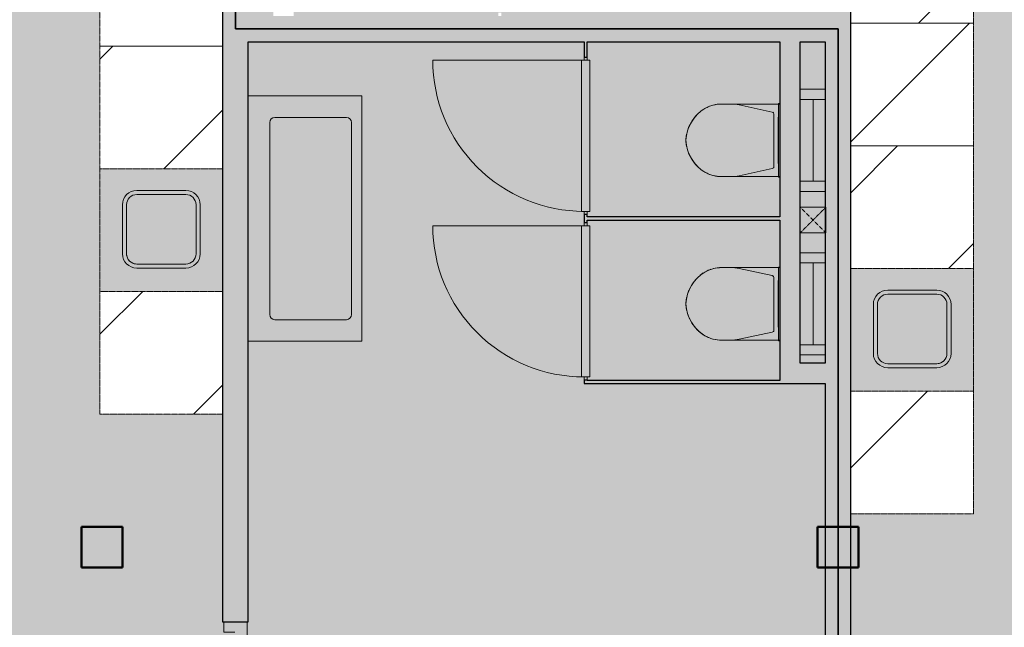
# Model space of a CAD drawing. Header units: millimetres. Extents: x 1000 to 192722, y -9201 to 41503.
# Tile 20 of 93: x 44097 to 48912, y 11008 to 13980. Entities that reach past the tile are written whole.
import ezdxf

# ---------------------------------------------------------------- set-up
doc = ezdxf.new("R2010")
doc.units = ezdxf.units.MM
doc.linetypes.add('THO_hhidden', pattern=[2.5, 1.5, -1])
doc.layers.add('A-AREA-BNDY', color=1, linetype='Continuous', lineweight=50, true_color=0xff0000)
for name, color, linetype, lineweight in [('A-AREA-PATT', 7, 'Continuous', 13), ('A-DOOR', 7, 'Continuous', 13), ('A-GENM', 7, 'Continuous', 13), ('A-WALL-PATT', 7, 'Continuous', 18), ('I-WALL', 7, 'Continuous', 18), ('P-SANR-FIXT', 7, 'Continuous', 13), ('S-COLS-SYMB', 7, 'Continuous', 50)]:
    doc.layers.add(name, color=color, linetype=linetype, lineweight=lineweight)

# ---------------------------------------------------------------- blocks, each defined once
blk = doc.blocks.new('NLRS_01_GM_WPB_dummy placeholder_gen_tho - kast 600x600x2100-V47-00 begane grond _peil_ BVO')
at = {"layer": 'A-GENM', "true_color": 0x808080}
h = blk.add_hatch(dxfattribs=at)
h.set_pattern_fill('FP_50', color=8, style=0, pattern_type=2)
h.set_pattern_definition([(225, (48462.14, 14262.5), (424.264, -424.264), [])])
h.paths.add_polyline_path([(-300, 300), (-300, -300), (300, -300), (300, 300), (241.2, 300)])
at = {"layer": 'A-GENM', "linetype": 'THO_hhidden'}
for p, q in [((300, 300), (-300, 300)), ((-300, 300), (-300, -300)), ((300, -300), (300, 300)), ((-300, -300), (300, -300))]:
    blk.add_line(p, q, dxfattribs=at)
blk = doc.blocks.new('NLRS_01_GM_WPB_dummy placeholder_gen_tho - kast 600x600x2100-V48-00 begane grond _peil_ BVO')
at = {"layer": 'A-GENM', "true_color": 0x808080}
h = blk.add_hatch(dxfattribs=at)
h.set_pattern_fill('FP_51', color=8, style=0, pattern_type=2)
h.set_pattern_definition([(225, (48462.14, 13662.5), (424.264, -424.264), [])])
h.paths.add_polyline_path([(-300, 300), (-300, -300), (300, -300), (300, 300), (241.2, 300)])
at = {"layer": 'A-GENM', "linetype": 'THO_hhidden'}
for p, q in [((300, 300), (-300, 300)), ((-300, 300), (-300, -300)), ((300, -300), (300, 300)), ((-300, -300), (300, -300))]:
    blk.add_line(p, q, dxfattribs=at)
blk = doc.blocks.new('NLRS_01_GM_WPB_dummy placeholder_gen_tho - kast 600x600x2100-V49-00 begane grond _peil_ BVO')
at = {"layer": 'A-GENM', "true_color": 0x808080}
h = blk.add_hatch(dxfattribs=at)
h.set_pattern_fill('FP_52', color=8, style=0, pattern_type=2)
h.set_pattern_definition([(225, (48462.14, 13062.5), (424.264, -424.264), [])])
h.paths.add_polyline_path([(-300, 300), (-300, -300), (300, -300), (300, 300), (-91.5, 300)])
at = {"layer": 'A-GENM', "linetype": 'THO_hhidden'}
for p, q in [((300, 300), (-300, 300)), ((-300, 300), (-300, -300)), ((300, -300), (300, 300)), ((-300, -300), (300, -300))]:
    blk.add_line(p, q, dxfattribs=at)
blk = doc.blocks.new('NLRS_01_GM_WPB_dummy placeholder_gen_tho - kast 600x600x2100-V50-00 begane grond _peil_ BVO')
at = {"layer": 'A-GENM', "true_color": 0x808080}
h = blk.add_hatch(dxfattribs=at)
h.set_pattern_fill('FP_53', color=8, style=0, pattern_type=2)
h.set_pattern_definition([(225, (48462.14, 11862.5), (424.264, -424.264), [])])
h.paths.add_polyline_path([(-300, 300), (-300, -300), (300, -300), (300, 300)])
at = {"layer": 'A-GENM', "linetype": 'THO_hhidden'}
for p, q in [((300, 300), (-300, 300)), ((-300, 300), (-300, -300)), ((300, -300), (300, 300)), ((-300, -300), (300, -300))]:
    blk.add_line(p, q, dxfattribs=at)
blk = doc.blocks.new('NLRS_73_PF_UN_rvs gootsteen enkel 340x340 ic6zrl2n_gen_bcb - RVS gootsteen enkel 340x340-1972238-00 begane grond _peil_ BVO')
at = {"layer": 'P-SANR-FIXT'}
for p, q in [((-81, 20), (-120, 20)), ((-120, 0), (-81, 0)), ((120, 20), (-81, 20)), ((-81, 0), (120, 0)), ((-190, -50), (-190, -290)), ((-170, -290), (-170, -50)), ((170, -50), (170, -290)), ((190, -290), (190, -50)), ((120, -340), (-120, -340)), ((-120, -360), (120, -360))]:
    blk.add_line(p, q, dxfattribs=at)
for centre, radius, start, end in [((-120, -50), 70, 90, 180), ((120, -50), 70, 0, 90), ((120, -50), 50, 0, 90), ((-120, -50), 50, 90, 180), ((-120, -50), 50, 165.9822, 180), ((-120, -50), 50, 151.917, 161.4219), ((-120, -50), 50, 137.768, 146.5606), ((-120, -50), 50, 123.4394, 132.232), ((-120, -50), 50, 108.5781, 118.083), ((-120, -50), 50, 90, 104.0178), ((-120, -290), 70, 180, 270), ((-120, -290), 50, 180, 270), ((120, -290), 70, 270, 360), ((120, -290), 50, 270, 0)]:
    blk.add_arc(centre, radius, start, end, dxfattribs=at)
blk = doc.blocks.new('NLRS_01_GM_WPB_dummy placeholder_gen_tho - kast 600x600x2100-V54-00 begane grond _peil_ BVO')
at = {"layer": 'A-GENM', "true_color": 0x808080}
h = blk.add_hatch(dxfattribs=at)
h.set_pattern_fill('FP_57', color=8, style=0, pattern_type=2)
h.set_pattern_definition([(45, (-44789.64, -14150), (-424.264, 424.264), [])])
h.paths.add_polyline_path([(-300, -300), (300, -300), (300, 300), (-300, 300), (-300, -35.8)])
at = {"layer": 'A-GENM', "linetype": 'THO_hhidden'}
for p, q in [((300, 300), (-300, 300)), ((-300, 300), (-300, -300)), ((300, -300), (300, 300)), ((-300, -300), (300, -300))]:
    blk.add_line(p, q, dxfattribs=at)
blk = doc.blocks.new('NLRS_01_GM_WPB_dummy placeholder_gen_tho - kast 600x600x2100-V55-00 begane grond _peil_ BVO')
at = {"layer": 'A-GENM', "true_color": 0x808080}
h = blk.add_hatch(dxfattribs=at)
h.set_pattern_fill('FP_58', color=8, style=0, pattern_type=2)
h.set_pattern_definition([(45, (-44789.64, -13550), (-424.264, 424.264), [])])
h.paths.add_polyline_path([(-227.9, -300), (300, -300), (300, 300), (-300, 300), (-300, -300)])
at = {"layer": 'A-GENM', "linetype": 'THO_hhidden'}
for p, q in [((300, 300), (-300, 300)), ((-300, 300), (-300, -300)), ((300, -300), (300, 300)), ((-300, -300), (300, -300))]:
    blk.add_line(p, q, dxfattribs=at)
blk = doc.blocks.new('NLRS_01_GM_WPB_dummy placeholder_gen_tho - kast 600x600x2100-V56-00 begane grond _peil_ BVO')
at = {"layer": 'A-GENM', "true_color": 0x808080}
h = blk.add_hatch(dxfattribs=at)
h.set_pattern_fill('FP_59', color=8, style=0, pattern_type=2)
h.set_pattern_definition([(45, (-44789.64, -12350), (-424.264, 424.264), [])])
h.paths.add_polyline_path([(-300, -300), (300, -300), (300, 300), (-300, 300), (-300, 6.1)])
at = {"layer": 'A-GENM', "linetype": 'THO_hhidden'}
for p, q in [((300, 300), (-300, 300)), ((-300, 300), (-300, -300)), ((300, -300), (300, 300)), ((-300, -300), (300, -300))]:
    blk.add_line(p, q, dxfattribs=at)
blk = doc.blocks.new('NLRS_73_PF_UN_rvs gootsteen enkel 340x340 ic6zrl2n_gen_bcb - RVS gootsteen enkel 340x340-1975653-00 begane grond _peil_ BVO')
at = {"layer": 'P-SANR-FIXT'}
for p, q in [((120, 360), (-120, 360)), ((-120, 340), (120, 340)), ((-190, 290), (-190, 50)), ((-170, 50), (-170, 290)), ((170, 290), (170, 50)), ((190, 50), (190, 290)), ((-81, 0), (-120, 0)), ((120, 0), (-81, 0)), ((-120, -20), (-81, -20)), ((-81, -20), (120, -20))]:
    blk.add_line(p, q, dxfattribs=at)
for centre, radius, start, end in [((-120, 290), 70, 90, 180), ((-120, 290), 50, 90, 180), ((120, 290), 70, 0, 90), ((120, 290), 50, 360, 90), ((-120, 50), 70, 180, 270), ((-120, 50), 50, 180, 270), ((-120, 50), 50, 180, 194.0178), ((120, 50), 70, 270, 360), ((120, 50), 50, 270, 360), ((-120, 50), 50, 198.5781, 208.083), ((-120, 50), 50, 213.4394, 222.232), ((-120, 50), 50, 227.768, 236.5606), ((-120, 50), 50, 241.917, 251.4219), ((-120, 50), 50, 255.9822, 270)]:
    blk.add_arc(centre, radius, start, end, dxfattribs=at)
blk = doc.blocks.new('NLRS_32_DO_WPB_binnen deurkozijn hout_gen_tho - enkele deur met glas_ rechtsdraaiend-2036025-00 begane grond _peil_ BVO')
at = {"layer": 'A-DOOR'}
for p, q in [((-467, 0), (-517, 0)), ((-467, -54), (-467, 0)), ((467, -54), (467, 0)), ((467, 0), (517, 0)), ((-450, -114), (-450, -54)), ((450, -114), (450, -54)), ((-517, -114), (-450, -114)), ((517, -114), (450, -114))]:
    blk.add_line(p, q, dxfattribs=at)
blk = doc.blocks.new('NLRS_74_PF_UN_wandtoilet combinatie compleet hoog _950x2400_ 0l8atrse_gen_bcb - wandtoilet combinatie compleet hoog _950x2400_-1942810-00 begane grond _peil_ BVO')
at = {"layer": 'P-SANR-FIXT'}
for p, q in [((-177.5, 507), (-177.5, 463)), ((177.5, 463), (177.5, 507)), ((-177.5, 463), (-177.5, 222.5)), ((177.5, 222.5), (177.5, 463)), ((-173, 420.9), (-138.2, 259.4)), ((138.2, 259.4), (173, 420.9)), ((-128.4, 251.5), (128.4, 251.5)), ((-180, 229.8), (-180, 222.5)), ((-170, 229.8), (-180, 229.8)), ((-170, 229.8), (-180, 229.8)), ((-170, 229.8), (170, 229.8)), ((-84.4, 231), (-114, 231)), ((-84.4, 231), (0.2, 231)), ((2.1, 231), (84.4, 231)), ((114, 231), (84.4, 231)), ((180, 229.8), (170, 229.8)), ((180, 229.8), (170, 229.8)), ((180, 222.5), (180, 229.8)), ((-250, 0), (-250, 122.5)), ((-200, 122.5), (-200, 0)), ((200, 0), (200, 122.5)), ((250, 122.5), (250, 0)), ((-200, 60), (-150, 60)), ((150, 60), (-150, 60)), ((150, 60), (200, 60))]:
    blk.add_line(p, q, dxfattribs=at)
for centre, radius, start, end in [((10, 489.3), 193.4, 92.9785, 148.975), ((11.8, 484.9), 198, 97.3894, 102.4217), ((0, 576.2), 105.9, 91.9796, 97.3894), ((-10.1, 489.3), 193.4, 31.025, 87.0215), ((0, 576.2), 105.9, 82.6106, 88.0204), ((-11.8, 484.9), 198, 77.5783, 82.6106), ((11.8, 484.9), 198, 122.1956, 134.5987), ((11.8, 484.9), 198, 108.7159, 115.3077), ((-11.8, 484.9), 198, 64.6923, 71.2841), ((-11.8, 484.9), 198, 45.4013, 57.8044), ((-12.5, 507), 165, 150.2114, 179.9961), ((-12.5, 507.1), 165, 151.9876, 161.4852), ((-12.5, 507.1), 165, 141.2937, 147.1403), ((-0.8, 497.7), 180, 134.5987, 141.2937), ((0.8, 497.7), 180, 38.7063, 45.4013), ((12.5, 507.1), 165, 32.8597, 38.7063), ((12.4, 507), 165, 0.0039, 29.7886), ((12.5, 507.1), 165, 18.5148, 28.0124), ((-12.5, 507.1), 165, 166.0067, 180), ((12.5, 507.1), 165, 0, 13.9933), ((22.5, 463), 200, 180, 192.1692), ((-22.5, 463), 200, 347.8308, 0), ((-128.4, 261.5), 10, 192.1692, 270), ((-128.4, 261.5), 10, 231.0846, 257.0282), ((128.4, 261.5), 10, 270, 347.8308), ((128.4, 261.5), 10, 308.9154, 334.859)]:
    blk.add_arc(centre, radius, start, end, dxfattribs=at)
blk = doc.blocks.new('NLRS_74_PF_UN_av_geb_bcb - 300 Varicor active 187_6 cm wit-V86-00 begane grond _peil_ BVO')
at = {"layer": 'P-SANR-FIXT'}
for p, q in [((-600, 0), (-600, -555.3)), ((600, -555.3), (600, 0)), ((-494.9, -480), (-494.9, -130)), ((-469.9, -105), (469.9, -105)), ((494.9, -130), (494.9, -480)), ((469.9, -505), (-469.9, -505)), ((-600, -555.3), (600, -555.3))]:
    blk.add_line(p, q, dxfattribs=at)
for centre, start, end in [((-469.9, -130), 90, 180), ((469.9, -130), 360, 90), ((-469.9, -480), 180, 270), ((469.9, -480), 270, 360)]:
    blk.add_arc(centre, 25, start, end, dxfattribs=at)
blk = doc.blocks.new('NLRS_32_DO_WB_ontwerp binnendeurkozijn hout 9p2jp60z_gen_bcb - ontwerp binnendeurkozijn hout-2331165-00 begane grond _peil_ BVO')
at = {"layer": 'A-DOOR'}
for p, q in [((-385, 7.5), (-370, 7.5)), ((-370, -20), (-370, 20)), ((-370, 20), (370, 20)), ((-370, 7.5), (-370, -7.5)), ((370, 20), (370, -20)), ((370, -7.5), (370, 7.5)), ((370, 7.5), (385, 7.5)), ((-370, -7.5), (-385, -7.5)), ((-370, -747.5), (-370, -7.5)), ((370, -20), (-370, -20)), ((385, -7.5), (370, -7.5))]:
    blk.add_line(p, q, dxfattribs=at)
blk.add_arc((-370, -7.5), 740, 270, 0, dxfattribs=at)
blk = doc.blocks.new('NLRS_33_GM_WPB_vloeropening schacht rechthoek_gen_tho - 125x125-2338696-00 begane grond _peil_ BVO')
at = {"layer": 'A-GENM', "linetype": 'THO_hhidden', "true_color": 0xc8fac8}
blk.add_hatch(color=254, dxfattribs=at).paths.add_polyline_path([(125, -125), (125, 0), (0, 0), (0, -125)])
at = {"layer": 'A-GENM'}
for p, q in [((125, 0), (0, 0)), ((0, 0), (0, -125)), ((125, -125), (125, 0)), ((0, -125), (125, -125))]:
    blk.add_line(p, q, dxfattribs=at)
at = {"layer": 'A-GENM', "linetype": 'THO_hhidden'}
for p, q in [((0, 0), (0, -125)), ((125, 0), (0, 0)), ((0, 0), (125, -125)), ((0, -125), (125, 0)), ((125, -125), (125, 0)), ((0, -125), (125, -125))]:
    blk.add_line(p, q, dxfattribs=at)
blk = doc.blocks.new('NLRS_28_SCO_UN_koker_gen_bcb - K200_200_12_5-2417527-00 begane grond _peil_ BVO')
at = {"layer": 'S-COLS-SYMB'}
for p, q in [((-100, 100), (100, 100)), ((-100, 100), (-100, -100)), ((100, 100), (100, -100)), ((-100, -100), (100, -100))]:
    blk.add_line(p, q, dxfattribs=at)

msp = doc.modelspace()

# ---------------------------------------------------------------- hatches: boundary and pattern name
at = {"layer": 'A-AREA-PATT', "true_color": 0xe6fae6}
h = msp.add_hatch(color=7, dxfattribs=at)
h.paths.add_polyline_path([(57699.6, 9570.1), (57942.4, 9572.1), (57941.9, 9573.6), (57702, 9570.1)])
h.paths.add_polyline_path([(58143.2, 9577.1), (58312.2, 9583), (58167.3, 9578.2)])
h.paths.add_polyline_path([(56754.1, 10000), (57847.7, 10002.2), (58185.2, 10009.3), (58546.2, 10025.8), (58985.4, 10059.5), (59383.1, 10101.4), (59818.8, 10161), (60217.3, 10227.4), (60631.2, 10309), (61042.4, 10403), (61410.7, 10497.8), (61828.8, 10619.1), (62208.8, 10741.2), (62602.1, 10880.6), (62991.2, 11031.5), (63380, 11195.8), (63690.5, 11337.6), (60509.2, 18037.5), (55362.1, 18037.5), (55362.1, 14093.7), (55512.1, 14093.7), (55512.1, 15018.7), (55562.1, 15018.7), (55562.1, 13018.7), (55512.1, 13018.7), (55512.1, 13943.7), (55362.1, 13943.7), (55362.1, 10000)])
h.paths.add_polyline_path([(51547.5, 10000), (55237.1, 10000.1), (55237.1, 13943.7), (55087.9, 13943.7), (55087.9, 13018.7), (55037.9, 13018.7), (55037.9, 15018.7), (55087.9, 15018.7), (55087.9, 14093.7), (55237.1, 14093.7), (55237.1, 18037.5), (48162.1, 18037.5), (48162.1, 15162.5), (48762.1, 15162.5), (48762.1, 11562.5), (48162.1, 11562.5), (48162.1, 10000), (48886.2, 10000)])
h.paths.add_polyline_path([(63804, 11390), (64194.7, 11585.5), (64566.1, 11785.6), (64941.6, 12002.9), (65307.3, 12229.6), (65642.4, 12451.1), (65987.4, 12694.1), (66312.7, 12937.7), (66617.1, 13179), (66952.1, 13461.7), (67246.8, 13725.1), (67549.2, 14011.8), (67843, 14307.4), (68128, 14611.6), (68351.4, 14861.6), (68616.4, 15176.3), (68872.2, 15498.7), (69118.4, 15828.4), (69354.9, 16165.1), (69581.5, 16508.6), (69816.9, 16891.2), (70004.1, 17214.7), (70226.8, 17630.4), (70391.9, 17959.4), (70557.7, 18317.6), (67567.4, 19646.4), (67508.4, 19508.5), (68351.8, 19133.7), (68331.5, 19088), (66503.8, 19900.2), (66524.1, 19945.9), (67369.4, 19570.3), (67430.3, 19707.4), (63714.8, 21358.5), (60623.5, 18088.2), (61553.6, 16129.3), (62095.6, 16386.6), (63639.8, 13134.6), (63097.8, 12877.3), (63804, 11390)])
h.paths.add_polyline_path([(48387.3, 12277.5), (48582.1, 12277.5), (48600.3, 12279.9), (48617.1, 12286.9), (48632.1, 12298.7), (48644.3, 12316.3), (48649.8, 12329.4), (48652.1, 12356.1), (48650.4, 12603.1), (48645.2, 12617.9), (48630.5, 12637.5), (48621.2, 12645.1), (48612.5, 12650.6), (48597.7, 12655.7), (48582.1, 12657.5), (48326.6, 12655.7), (48309.4, 12649.1), (48292.1, 12635.9), (48284.5, 12626.6), (48279.1, 12617.9), (48273.9, 12603.1), (48272.1, 12587.5), (48272.1, 12347.5), (48274.5, 12329.4), (48281.5, 12312.5), (48298.8, 12293.2), (48307.1, 12286.9), (48329.2, 12279.2), (48342.1, 12277.5)])
h.paths.add_polyline_path([(62442.8, 12566.3), (60898.7, 15818.3), (61440.7, 16075.7), (62984.8, 12823.7), (62559.2, 12621.6)])
h.paths.add_polyline_path([(62263.1, 13282.9), (62281.4, 13283.8), (62298.8, 13289.4), (62525.1, 13398.5), (62534.7, 13406.5), (62543.2, 13415.8), (62551.5, 13432.1), (62555.3, 13450.7), (62554.4, 13468.2), (62548.8, 13485.6), (62437.6, 13715.7), (62421.8, 13729.8), (62412.4, 13735.6), (62397.1, 13740.7), (62383, 13742.4), (62358.7, 13737.7), (62352.6, 13735.6), (62122.4, 13624.4), (62108.3, 13608.7), (62102.6, 13599.2), (62097.5, 13583.9), (62095.8, 13569.8), (62099.6, 13548), (62107.9, 13528.2), (62212.7, 13311.5), (62217.3, 13305.5), (62229, 13295), (62252, 13285.2), (62262.6, 13283)])
h.paths.add_polyline_path([(62918, 13593.8), (62936.3, 13594.8), (62953.7, 13600.4), (63170.5, 13703.3), (63190.4, 13718.3), (63198.1, 13726.8), (63206.4, 13743.1), (63210.2, 13761.7), (63209.3, 13779.2), (63203.7, 13796.6), (63092.5, 14026.7), (63081.4, 14037.8), (63067.3, 14046.6), (63052, 14051.7), (63037.9, 14053.4), (63016.1, 14049.5), (63007.5, 14046.6), (62777.4, 13935.4), (62766.2, 13924.4), (62757.5, 13910.2), (62752.4, 13894.9), (62750.7, 13880.8), (62754.5, 13859), (62757.5, 13850.4), (62866.2, 13624.7), (62874.6, 13614.4), (62883.9, 13606), (62900.2, 13597.7), (62913.7, 13594.8)])
h.paths.add_polyline_path([(48037.1, 13997.5), (48037.1, 18037.5), (48001.9, 18037.5), (48001.9, 18162.5), (60521.7, 18162.5), (63637.2, 21460.9), (63637.2, 24447.8), (63762.2, 24447.8), (63762.2, 24474.2), (64162.2, 24474.2), (64162.2, 21734.2), (66720, 20597.2), (66720.6, 20597.2), (69919, 19175.9), (69756.6, 18810.4), (70610.5, 18432.7), (70642.9, 18514.8), (70606.4, 18432.7), (69756.6, 18810.4), (69919, 19175.9), (70765.2, 18799.9), (70797.9, 18882.8), (70947.2, 19274.6), (71084.8, 19670.7), (71188.3, 19993.4), (71303.7, 20393.8), (71407.3, 20797.4), (71506.7, 21244), (71578.5, 21612.9), (71647.7, 22037.5), (71701.2, 22437.1), (71744.2, 22851.6), (71775, 23267.1), (71793.4, 23683.4), (71799.2, 24125), (71793.2, 24522.6), (71774.1, 24944.9), (71742.3, 25366.4), (71691.6, 25834.8), (71641, 26205.9), (71571.5, 26623.1), (71489.5, 27038.3), (71395, 27450.9), (71288.1, 27860.7), (71168.9, 28267.3), (71037.4, 28670.4), (70893.8, 29069.6), (70764.1, 29399.6), (69919, 29024.1), (69756.6, 29389.6), (70606.4, 29767.3), (70648.4, 29677.2), (70608.6, 29768.2), (69756.6, 29389.6), (69919, 29024.1), (66720.1, 27603.8), (66720.1, 27602.5), (63978.6, 26384.2), (63816.2, 26749.8), (63762.2, 26725.8), (63762.2, 26411.8), (63637.2, 26411.8), (63637.2, 26741.8), (60521.7, 30037.5), (55199.6, 30037.5), (55199.6, 30162.5), (55237.1, 30162.5), (55237.1, 32602.5), (53652.1, 32602.5), (53652.1, 32577.5), (53637.1, 32577.5), (53637.1, 32602.5), (52637.1, 32602.5), (52637.1, 31795), (53637.1, 31795), (53637.1, 31807.5), (53652.1, 31807.5), (53652.1, 31767.5), (53637.1, 31767.5), (53637.1, 31780), (52637.1, 31780), (52637.1, 30985), (53637.1, 30985), (53637.1, 30997.5), (53652.1, 30997.5), (53652.1, 30952.5), (53637.1, 30952.5), (53637.1, 30970), (52637.1, 30970), (52637.1, 30162.5), (53637.1, 30162.5), (53637.1, 30182.5), (53652.1, 30182.5), (53652.1, 30162.5), (54165.6, 30162.5), (54165.6, 30037.5), (51762.1, 30037.5), (51762.1, 29598.2), (51699.6, 29598.2), (51699.6, 28564.2), (51762.1, 28564.2), (51762.1, 28162.5), (55362.1, 28162.5), (55362.1, 28000), (55237.1, 28000), (55237.1, 28037.5), (44562.1, 28037.5), (44562.1, 24200), (42162.1, 24200), (42162.1, 21525), (44562.1, 21525), (44562.1, 20162.5), (55237.1, 20162.5), (55237.1, 20200), (55362.1, 20200), (55362.1, 20037.5), (51399.6, 20037.5), (51399.6, 19637.5), (48399.6, 19637.5), (48399.6, 20037.5), (44562.1, 20037.5), (44562.1, 19635.8), (44499.6, 19635.8), (44499.6, 18601.7), (44562.1, 18601.7), (44562.1, 18162.5), (46967.9, 18162.5), (46967.9, 18037.5), (46452.1, 18037.5), (46452.1, 17994.4), (46437.1, 17994.4), (46437.1, 18037.5), (45437.1, 18037.5), (45437.1, 17211.9), (46437.1, 17211.9), (46437.1, 17224.4), (46452.1, 17224.4), (46452.1, 17194.4), (46437.1, 17194.4), (46437.1, 17196.9), (45437.1, 17196.9), (45437.1, 16411.9), (46437.1, 16411.9), (46437.1, 16424.4), (46452.1, 16424.4), (46452.1, 16394.4), (46437.1, 16394.4), (46437.1, 16396.9), (45437.1, 16396.9), (45437.1, 15611.9), (46437.1, 15611.9), (46437.1, 15624.4), (46452.1, 15624.4), (46452.1, 15584.4), (46437.1, 15584.4), (46437.1, 15596.9), (45437.1, 15596.9), (45437.1, 14811.9), (46437.1, 14811.9), (46437.1, 14814.4), (46452.1, 14814.4), (46452.1, 14784.4), (46437.1, 14784.4), (46437.1, 14796.9), (45437.1, 14796.9), (45437.1, 13997.5), (46437.1, 13997.5), (46437.1, 14014.4), (46452.1, 14014.4), (46452.1, 13997.5), (47914.6, 13997.5)])
h.paths.add_polyline_path([(45337.1, 13997.5), (45337.1, 15955), (45214.6, 15955), (45214.6, 13997.5)])
h.paths.add_polyline_path([(45274.6, 16080), (45337.1, 16080), (45337.1, 18037.5), (45214.6, 18037.5), (45214.6, 16080), (45227.1, 16080)])
h.paths.add_polyline_path([(63816.2, 21450.2), (63826.8, 21474.2), (63762.2, 21474.2), (63816.2, 21450.3)])
h.paths.add_polyline_path([(66720.1, 21637.5), (66647.1, 21637.5), (66647.8, 22970.5), (66772.8, 22970.5), (66772.8, 22162.5), (68772.4, 22162.5), (68772.4, 22037.5), (70357.1, 22037.5), (70357.1, 21637.5), (66763.8, 21637.5)])
h.paths.add_polyline_path([(55295.2, 21700), (55254.6, 21700), (55254.6, 22620), (55344.6, 22620), (55344.6, 21700), (55331.6, 21700)])
h.paths.add_polyline_path([(55267.6, 23000), (55254.6, 23000), (55254.6, 23920), (55344.6, 23920), (55344.6, 23000), (55277.8, 23000)])
h.paths.add_polyline_path([(68668.1, 24000), (66772.8, 24000), (66772.8, 24004.5), (66647.8, 24004.5), (66647.1, 24525), (70357.1, 24525), (70357.1, 24125), (68772.4, 24125), (68772.4, 24015.2), (68768.4, 24015.2), (68768.4, 24045), (68662.8, 24045), (68670.8, 24000)])
h.paths.add_polyline_path([(55331.6, 24300), (55254.6, 24300), (55254.6, 25220), (55344.6, 25220), (55344.6, 24300)])
h.paths.add_polyline_path([(63715.7, 24609.8), (63715.7, 25319.8), (63725.7, 25319.8), (63725.7, 24609.8)])
h.paths.add_polyline_path([(63715.7, 25539.8), (63715.7, 26249.8), (63725.7, 26249.8), (63725.7, 25539.8)])
h.paths.add_polyline_path([(55313.1, 25600), (55254.6, 25600), (55254.6, 26520), (55344.6, 26520), (55344.6, 25600), (55331.6, 25600)])
h.paths.add_polyline_path([(63714.9, 26841.5), (66818, 28220.5), (66757.1, 28357.6), (65911.8, 27982), (65891.5, 28027.7), (67719.1, 28839.8), (67739.5, 28794.2), (66894.2, 28418.5), (66955.1, 28281.4), (70559.1, 29883), (70352, 30321.1), (70163.7, 30690.2), (69964.6, 31053.6), (69783.4, 31365), (69557.4, 31727.9), (69320.2, 32084.4), (69071.8, 32434.1), (68845.5, 32735), (68616.4, 33023.7), (68351.4, 33338.5), (68077.3, 33645.4), (67794.3, 33944.1), (67502.8, 34234.5), (67202.9, 34516.2), (66894.9, 34789.1), (66579, 35052.9), (66255.6, 35307.3), (65924.9, 35552.2), (65587.3, 35787.4), (65242.9, 36012.6), (64853.6, 36249.6), (64535.1, 36432.3), (64172.3, 36626.5), (63803.9, 36809.9), (62632.8, 34343.5), (63174.8, 34086.1), (61630.6, 30834.1), (61088.6, 31091.5), (60623.5, 30111.8), (63637.2, 26923.8)])
h.paths.add_polyline_path([(55267.6, 26900), (55254.6, 26900), (55254.6, 27770), (55344.6, 27770), (55344.6, 26900), (55331.6, 26900)])
h.paths.add_polyline_path([(53359.6, 29816), (53333.8, 29819.4), (53309.6, 29829.4), (53288.9, 29845.3), (53359.6, 29916), (53430.3, 29845.3), (53409.6, 29829.4), (53385.5, 29819.4)])
h.paths.add_polyline_path([(52907.8, 29866), (52821.2, 29916), (52907.8, 29966), (52907.8, 29937.1)])
h.paths.add_polyline_path([(53359.6, 29916), (53288.9, 29986.7), (53309.6, 30002.6), (53333.8, 30012.6), (53359.6, 30016), (53385.5, 30012.6), (53409.6, 30002.6), (53430.3, 29986.7), (53380.7, 29937.1)])
h.paths.add_polyline_path([(55037.6, 30074), (54327.6, 30074), (54327.6, 30084), (55037.6, 30084)])
h.paths.add_polyline_path([(60010.8, 30162.5), (60509.1, 30162.5), (60975.7, 31145.1), (60433.7, 31402.5), (61977.9, 34654.5), (62519.9, 34397.1), (63691.1, 36863.7), (63315.1, 37033.5), (62934.4, 37192.3), (62549.1, 37339.8), (62159.7, 37476), (61766.5, 37600.8), (61369.8, 37714), (60970, 37815.5), (60567.3, 37905.3), (60162.2, 37983.3), (59755, 38049.4), (59346, 38103.5), (58865.9, 38150.8), (58524.2, 38175.9), (58112.1, 38194), (57699.6, 38200), (55362.1, 38200), (55362.1, 33056.2), (55512.1, 33056.2), (55512.1, 33981.2), (55562.1, 33981.2), (55562.1, 31981.2), (55512.1, 31981.2), (55512.1, 32906.2), (55362.1, 32906.2), (55362.1, 30162.5), (59917.8, 30162.5)])
h.paths.add_polyline_path([(52424.6, 30162.5), (52537.1, 30162.5), (52537.1, 31325), (52424.6, 31325), (52424.6, 30337.5)])
h.paths.add_polyline_path([(52474.6, 31450), (52537.1, 31450), (52537.1, 32602.5), (52424.6, 32602.5), (52424.6, 31450)])
h.paths.add_polyline_path([(62572.9, 33167.4), (62588.5, 33169.3), (62603.3, 33174.5), (62622.2, 33188.7), (62630.3, 33198.5), (62635.8, 33207.4), (62741.5, 33432.8), (62744.5, 33445.2), (62744.3, 33464.2), (62738.7, 33483), (62728.2, 33499.4), (62720.6, 33507.7), (62691.4, 33524.2), (62480.1, 33623.2), (62469.5, 33626.1), (62448.8, 33626), (62427.3, 33619.1), (62413.5, 33609.9), (62401.2, 33596.1), (62391.4, 33578.6), (62287.4, 33355.6), (62285.7, 33340), (62287.6, 33324.4), (62292.8, 33309.7), (62306.9, 33290.8), (62316.8, 33282.7), (62334.3, 33273.1), (62557.3, 33169.1)])
h.paths.add_polyline_path([(61918, 33478.4), (61933.6, 33480.2), (61956.9, 33490.9), (61962.8, 33495.2), (61972.6, 33505.1), (61984.9, 33527), (62087.4, 33746.3), (62089.5, 33754.4), (62089.4, 33775.1), (62082.5, 33796.6), (62078.2, 33805), (62059.5, 33822.7), (62042.9, 33832.1), (61825.2, 33934.2), (61816.4, 33937), (61793.8, 33937), (61775, 33931.4), (61764, 33925.8), (61747.7, 33909.3), (61735.1, 33886.7), (61632.5, 33666.6), (61630.8, 33651), (61632.7, 33635.4), (61643.4, 33612.1), (61646.3, 33607.4), (61657.5, 33596.4), (61679.4, 33584), (61902.4, 33480.1), (61906.8, 33479.6)])
at = {"layer": 'A-AREA-PATT', "true_color": 0xe6fafa}
h = msp.add_hatch(color=7, dxfattribs=at)
h.paths.add_polyline_path([(37362.1, 10000), (46712.1, 10000.1), (46712.1, 10600), (48037.1, 10600), (48037.1, 12200), (46857.1, 12200), (46857.1, 12217.5), (46872.1, 12217.5), (46872.1, 12215), (47814.6, 12215), (47814.6, 13000), (46872.1, 13000), (46872.1, 12987.5), (46857.1, 12987.5), (46857.1, 13027.5), (46872.1, 13027.5), (46872.1, 13015), (47814.6, 13015), (47814.6, 13872.5), (46872.1, 13872.5), (46872.1, 13797.5), (46857.1, 13797.5), (46857.1, 13872.5), (45214.6, 13872.5), (45214.6, 11034), (45089.6, 11034), (45089.6, 12050), (44489.6, 12050), (44489.6, 15650), (45089.6, 15650), (45089.6, 18037.5), (38087.1, 18037.5), (38087.1, 14093.7), (38237.1, 14093.7), (38237.1, 15018.7), (38287.1, 15018.7), (38287.1, 13018.7), (38237.1, 13018.7), (38237.1, 13943.7), (38087.1, 13943.7), (38087.1, 11375), (37362.1, 11375), (37362.1, 10000)])
h.paths.add_polyline_path([(45136.1, 10162), (45126.1, 10162), (45126.1, 10872), (45136.1, 10872)])
h.paths.add_polyline_path([(47914.6, 12300), (48037.1, 12300), (48037.1, 12937.5), (47914.6, 12937.5), (47914.6, 12340)])
h.paths.add_polyline_path([(44894.4, 12765), (44922.6, 12766.7), (44927.8, 12767.4), (44944.6, 12774.4), (44959.6, 12786.2), (44970.3, 12800), (44977.3, 12816.9), (44979.6, 12835), (44977.9, 13090.6), (44967.2, 13114.1), (44958, 13125), (44953.3, 13129.7), (44931.3, 13141.1), (44920.8, 13143.7), (44894.4, 13145), (44654.1, 13143.2), (44630.5, 13132.6), (44619.6, 13123.4), (44614.9, 13118.6), (44606.6, 13105.4), (44601.4, 13090.6), (44599.6, 13075), (44599.6, 12835), (44602, 12816.9), (44609, 12800), (44620.8, 12785), (44638.5, 12772.8), (44651.5, 12767.4), (44669.6, 12765), (44728.1, 12765)])
h.paths.add_polyline_path([(48037.1, 13062.5), (48037.1, 13872.5), (47914.6, 13872.5), (47914.6, 13062.5), (47977.1, 13062.5)])
at = {"layer": 'A-GENM', "true_color": 0xdcf8f8}
h = msp.add_hatch(color=7, dxfattribs=at)
h.paths.add_polyline_path([(44620.1, 12650), (45089.6, 12650), (45089.6, 13250), (44489.6, 13250), (44489.6, 12650), (44609, 12650)])
h.paths.add_polyline_path([(44669.6, 12765), (44647.9, 12768.9), (44630.5, 12777.5), (44620.1, 12785.5), (44607.4, 12803.8), (44601.1, 12823.9), (44599.6, 12835), (44601.4, 13090.6), (44606.6, 13105.4), (44614.9, 13118.6), (44630.5, 13132.6), (44647.9, 13141.1), (44658.5, 13143.7), (44669.6, 13145), (44925.2, 13143.2), (44940.8, 13137.6), (44953.3, 13129.7), (44967.2, 13114.1), (44975.7, 13096.7), (44978.4, 13086.1), (44979.6, 13075), (44977.9, 12822.1), (44974.4, 12810), (44970, 12799.6), (44959.1, 12785.5), (44944.6, 12774.4), (44922.6, 12766.7), (44894.4, 12765), (44708.6, 12765)])
h = msp.add_hatch(color=7, dxfattribs=at)
h.paths.add_polyline_path([(48719.9, 12162.5), (48762.1, 12162.5), (48762.1, 12762.5), (48162.1, 12762.5), (48162.1, 12162.5), (48652.1, 12162.5)])
h.paths.add_polyline_path([(48387.3, 12277.5), (48329.2, 12279.2), (48317.1, 12282.7), (48306.8, 12287.2), (48287.9, 12304.2), (48281.5, 12312.5), (48273.8, 12334.6), (48272.1, 12356.1), (48273.9, 12603.1), (48284.5, 12626.6), (48288.8, 12632.5), (48298.5, 12642.2), (48320.4, 12653.6), (48331, 12656.2), (48342.1, 12657.5), (48597.7, 12655.7), (48621.2, 12645.1), (48627.2, 12640.8), (48636.9, 12631.1), (48645.2, 12617.9), (48650.4, 12603.1), (48652.1, 12587.5), (48650.7, 12336.4), (48648.3, 12325.8), (48639.6, 12308.4), (48631.6, 12298), (48613.3, 12285.3), (48593.3, 12279), (48582.1, 12277.5), (48543.1, 12277.5)])
at = {"layer": 'A-WALL-PATT', "true_color": 0xc0c0c0}
for points in [[(45089.6, 11034), (45214.6, 11034), (45214.6, 18037.5), (45089.6, 18037.5), (45089.6, 11770.1)], [(48162.1, 10000), (48162.1, 18037.5), (48037.1, 18037.5), (48037.1, 10000)], [(47914.6, 13872.5), (48037.1, 13872.5), (48037.1, 13997.5), (45214.6, 13997.5), (45214.6, 13872.5), (47888.3, 13872.5)]]:
    msp.add_hatch(color=9, dxfattribs=at).paths.add_polyline_path(points)
at = {"layer": 'A-WALL-PATT'}
h = msp.add_hatch(color=256, dxfattribs=at)
h.paths.add_polyline_path([(46872.1, 12200), (46872.1, 12217.5), (46857.1, 12217.5), (46857.1, 12200)])
h.paths.add_polyline_path([(46872.1, 12987.5), (46872.1, 13027.5), (46857.1, 13027.5), (46857.1, 12987.5)])
h.paths.add_polyline_path([(46857.1, 13797.5), (46872.1, 13797.5), (46872.1, 13872.5), (46857.1, 13872.5)])
for points in [[(47914.6, 12300), (47914.6, 13872.5), (47814.6, 13872.5), (47814.6, 12300)], [(47223, 13000), (47814.6, 13000), (47814.6, 13015), (46872.1, 13015), (46872.1, 13000), (46890.3, 13000)], [(47914.6, 12200), (48037.1, 12200), (48037.1, 12300), (47814.6, 12300), (47814.6, 12200)], [(47814.6, 12200), (47814.6, 12215), (46872.1, 12215), (46872.1, 12200), (47555.6, 12200)]]:
    msp.add_hatch(color=256, dxfattribs=at).paths.add_polyline_path(points)

# ---------------------------------------------------------------- linework, layer by layer
at = {"layer": 'A-AREA-BNDY', "lineweight": 35}
for p, q in [((45152.1, 18100), (45152.1, 13935)), ((45152.1, 13935), (48099.6, 13935)), ((48099.6, 13935), (48099.6, 9570))]:
    msp.add_line(p, q, dxfattribs=at)
at = {"layer": 'A-GENM', "linetype": 'THO_hhidden'}
for p, q in [((44489.6, 13250), (44489.6, 12650)), ((48762.1, 12162.5), (48762.1, 12762.5))]:
    msp.add_line(p, q, dxfattribs=at)
at = {"layer": 'I-WALL', "lineweight": 25}
for p, q in [((45089.6, 18037.5), (45089.6, 11034)), ((48162.1, 10000), (48162.1, 18037.5)), ((45214.6, 11034), (45214.6, 13872.5)), ((45214.6, 13872.5), (46857.1, 13872.5)), ((46857.1, 13872.5), (46857.1, 13797.5)), ((46872.1, 13872.5), (47814.6, 13872.5)), ((46872.1, 13797.5), (46872.1, 13872.5)), ((47814.6, 13872.5), (47814.6, 13015)), ((47914.6, 13872.5), (48037.1, 13872.5)), ((47914.6, 12300), (47914.6, 13872.5)), ((48037.1, 13872.5), (48037.1, 12300)), ((46857.1, 13797.5), (46872.1, 13797.5)), ((46857.1, 13027.5), (46857.1, 12987.5)), ((46872.1, 13027.5), (46857.1, 13027.5)), ((46872.1, 13015), (46872.1, 13027.5)), ((47814.6, 13015), (46872.1, 13015)), ((46857.1, 12987.5), (46872.1, 12987.5)), ((46872.1, 13000), (47814.6, 13000)), ((46872.1, 12987.5), (46872.1, 13000)), ((47814.6, 13000), (47814.6, 12215)), ((48037.1, 12300), (47914.6, 12300)), ((46857.1, 12217.5), (46857.1, 12200)), ((46872.1, 12217.5), (46857.1, 12217.5)), ((46857.1, 12200), (48037.1, 12200)), ((46872.1, 12215), (46872.1, 12217.5)), ((47814.6, 12215), (46872.1, 12215)), ((48037.1, 12200), (48037.1, 10000)), ((45089.6, 11034), (45214.6, 11034))]:
    msp.add_line(p, q, dxfattribs=at)

# ---------------------------------------------------------------- block references
at = {"layer": 'A-DOOR'}
for name, p, rotation in [('NLRS_32_DO_WB_ontwerp binnendeurkozijn hout 9p2jp60z_gen_bcb - ontwerp binnendeurkozijn hout-2331165-00 begane grond _peil_ BVO', (46864.6, 13412.5), 269.9999999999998), ('NLRS_32_DO_WB_ontwerp binnendeurkozijn hout 9p2jp60z_gen_bcb - ontwerp binnendeurkozijn hout-2331165-00 begane grond _peil_ BVO', (46864.6, 12602.5), 269.9999999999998), ('NLRS_32_DO_WPB_binnen deurkozijn hout_gen_tho - enkele deur met glas_ rechtsdraaiend-2036025-00 begane grond _peil_ BVO', (45095.1, 10517), 89.99999999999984)]:
    msp.add_blockref(name, p, dxfattribs=dict(at, rotation=rotation))
at = {"layer": 'A-GENM', "linetype": 'THO_hhidden'}
for name, p, rotation in [('NLRS_01_GM_WPB_dummy placeholder_gen_tho - kast 600x600x2100-V47-00 begane grond _peil_ BVO', (48462.1, 14262.5), 180), ('NLRS_01_GM_WPB_dummy placeholder_gen_tho - kast 600x600x2100-V48-00 begane grond _peil_ BVO', (48462.1, 13662.5), 180), ('NLRS_01_GM_WPB_dummy placeholder_gen_tho - kast 600x600x2100-V49-00 begane grond _peil_ BVO', (48462.1, 13062.5), 180), ('NLRS_33_GM_WPB_vloeropening schacht rechthoek_gen_tho - 125x125-2338696-00 begane grond _peil_ BVO', (47914.6, 12937.5), 89.9999999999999), ('NLRS_01_GM_WPB_dummy placeholder_gen_tho - kast 600x600x2100-V50-00 begane grond _peil_ BVO', (48462.1, 11862.5), 180)]:
    msp.add_blockref(name, p, dxfattribs=dict(at, rotation=rotation))
for name, p in [('NLRS_01_GM_WPB_dummy placeholder_gen_tho - kast 600x600x2100-V54-00 begane grond _peil_ BVO', (44789.6, 14150)), ('NLRS_01_GM_WPB_dummy placeholder_gen_tho - kast 600x600x2100-V55-00 begane grond _peil_ BVO', (44789.6, 13550)), ('NLRS_01_GM_WPB_dummy placeholder_gen_tho - kast 600x600x2100-V56-00 begane grond _peil_ BVO', (44789.6, 12350))]:
    msp.add_blockref(name, p, dxfattribs=at)
at = {"layer": 'P-SANR-FIXT'}
for name, p, rotation in [('NLRS_74_PF_UN_wandtoilet combinatie compleet hoog _950x2400_ 0l8atrse_gen_bcb - wandtoilet combinatie compleet hoog _950x2400_-1942810-00 begane grond _peil_ BVO', (48037.1, 13390), 90.0000000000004), ('NLRS_74_PF_UN_av_geb_bcb - 300 Varicor active 187_6 cm wit-V86-00 begane grond _peil_ BVO', (45214.6, 13007.5), 90.00000000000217), ('NLRS_74_PF_UN_wandtoilet combinatie compleet hoog _950x2400_ 0l8atrse_gen_bcb - wandtoilet combinatie compleet hoog _950x2400_-1942810-00 begane grond _peil_ BVO', (48037.1, 12590), 90.0000000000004), ('NLRS_73_PF_UN_rvs gootsteen enkel 340x340 ic6zrl2n_gen_bcb - RVS gootsteen enkel 340x340-1972238-00 begane grond _peil_ BVO', (48462.1, 12297.5), 180)]:
    msp.add_blockref(name, p, dxfattribs=dict(at, rotation=rotation))
msp.add_blockref('NLRS_73_PF_UN_rvs gootsteen enkel 340x340 ic6zrl2n_gen_bcb - RVS gootsteen enkel 340x340-1975653-00 begane grond _peil_ BVO', (44789.6, 12785), dxfattribs=at)
at = {"layer": 'S-COLS-SYMB', "rotation": 180}
for p in [(44499.6, 11400), (48099.6, 11400)]:
    msp.add_blockref('NLRS_28_SCO_UN_koker_gen_bcb - K200_200_12_5-2417527-00 begane grond _peil_ BVO', p, dxfattribs=at)

doc.saveas('drawing.dxf')
